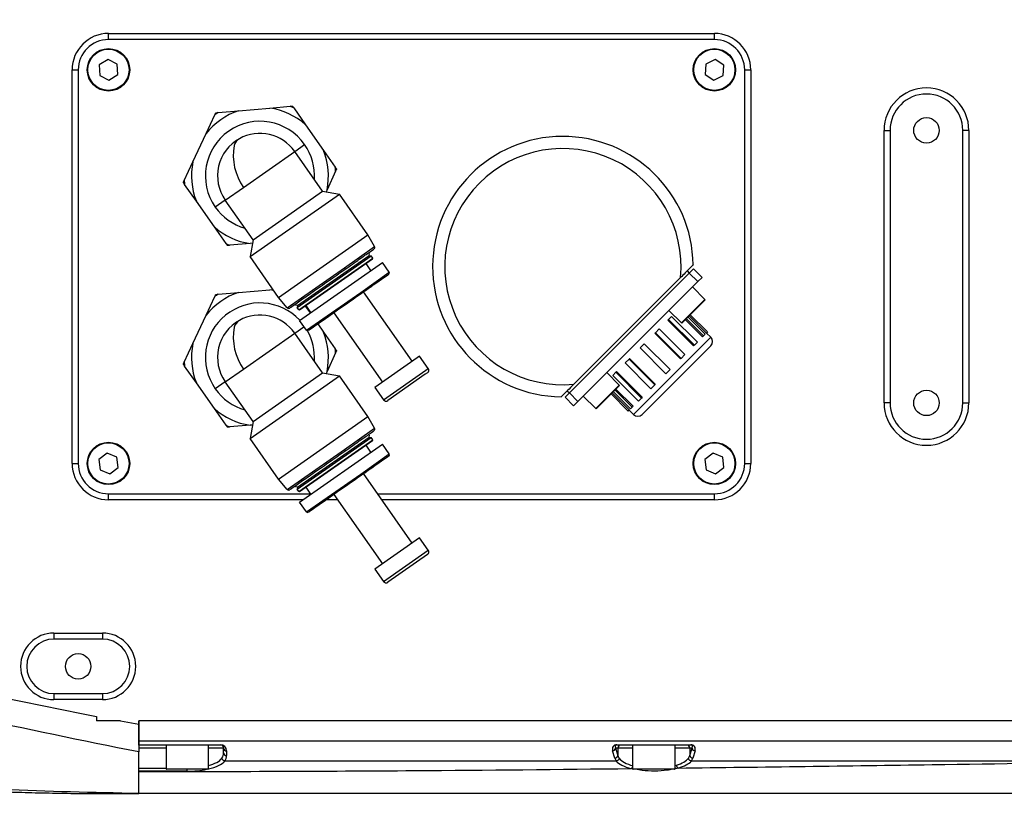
# Model space of a CAD drawing. Header units: millimetres. Extents: x 1654 to 2248, y 5204 to 5624.
# Tile 24 of 81: x 1886 to 1902, y 5268 to 5281. Entities that reach past the tile are written whole.
import ezdxf

# ---------------------------------------------------------------- set-up
doc = ezdxf.new("R2010")
doc.units = ezdxf.units.MM
doc.header["$PDSIZE"] = -1
doc.layers.add('运动空间03轨迹注释', color=6, linetype='Continuous')
doc.layers.add('运动空间05模型', color=7, linetype='Continuous')
doc.styles.add('SLDTEXTSTYLE0', font='TXT', dxfattribs={"width": 0.7})
doc.dimstyles.new('SLDDIMSTYLE1', dxfattribs={"dimtxt": 5, "dimasz": 4.08, "dimexe": 1, "dimexo": 0.0625, "dimgap": 0.875, "dimtad": 1, "dimlfac": 10, "dimrnd": 1e-09, "dimzin": 12, "dimdsep": 46, "dimtxsty": 'SLDTEXTSTYLE0', "dimsah": 1, "dimcen": 0.09, "dimadec": 0, "dimazin": 3, "dimtfac": 1, "dimtdec": 3, "dimtofl": 0, "dimtmove": 0, "dimatfit": 3, "dimfxl": 1, "dimfrac": 2, "dimtolj": 1, "dimtzin": 12, "dimarcsym": 0})
doc.dimstyles.new('SLDDIMSTYLE6', dxfattribs={"dimtxt": 3.5, "dimasz": 4.08, "dimexe": 0, "dimexo": 0.0625, "dimgap": 0.875, "dimtad": 2, "dimlfac": 10, "dimrnd": 1e-09, "dimzin": 12, "dimdsep": 46, "dimtxsty": 'SLDTEXTSTYLE0', "dimsah": 1, "dimcen": 0, "dimadec": 0, "dimazin": 3, "dimtfac": 1, "dimtdec": 3, "dimtofl": 0, "dimtmove": 0, "dimatfit": 3, "dimfxl": 1, "dimfrac": 2, "dimtolj": 1, "dimtzin": 12, "dimarcsym": 0})

# ---------------------------------------------------------------- blocks, each defined once
blk = doc.blocks.new('*D154')
at = {"layer": 'Defpoints', "color": 0}
for p in [(1835.781, 5276.687), (1975.671, 5252.486)]:
    blk.add_point(p, dxfattribs=at)
at = {"layer": '运动空间03轨迹注释', "color": 0, "lineweight": -2}
blk.add_line((1953.311, 5256.354), (1971.651, 5253.181), dxfattribs=at)
at = {"layer": '运动空间03轨迹注释', "color": 0}
blk.add_solid([(1971.535, 5252.511), (1971.767, 5253.851), (1975.671, 5252.486)], dxfattribs=at)
at = {"layer": '运动空间03轨迹注释', "color": 0, "insert": (1954.919, 5260.516), "char_height": 3.5, "attachment_point": 1, "rotation": 350.1847, "style": 'SLDTEXTSTYLE0'}
blk.add_mtext('\\A1;R1420', dxfattribs=at)
blk = doc.blocks.new('*D156')
at = {"layer": 'Defpoints', "color": 0}
for p in [(1879.988, 5300.089), (1835.781, 5276.687)]:
    blk.add_point(p, dxfattribs=at)
at = {"layer": '运动空间03轨迹注释', "color": 0, "lineweight": -2}
for p, q in [((1894.761, 5307.91), (1883.594, 5301.998)), ((1835.691, 5276.687), (1835.871, 5276.687)), ((1835.781, 5276.597), (1835.781, 5276.777))]:
    blk.add_line(p, q, dxfattribs=at)
at = {"layer": '运动空间03轨迹注释', "color": 0}
blk.add_solid([(1883.276, 5302.599), (1883.912, 5301.397), (1879.988, 5300.089)], dxfattribs=at)
at = {"layer": '运动空间03轨迹注释', "color": 0, "insert": (1889.889, 5307.97), "char_height": 5, "attachment_point": 5, "rotation": 27.8952, "style": 'SLDTEXTSTYLE0'}
blk.add_mtext('\\A1;\\H0.583333x;R500', dxfattribs=at)

msp = doc.modelspace()

# ---------------------------------------------------------------- linework, layer by layer
at = {"layer": '运动空间05模型', "lineweight": 25}
for p, q in [((1887.280534, 5280.437379), (1887.280534, 5280.537379)), ((1887.280534, 5280.537379), (1897.280534, 5280.537379)), ((1897.280534, 5280.437379), (1887.280534, 5280.437379)), ((1897.280534, 5280.437379), (1897.280534, 5280.537379)), ((1887.273166, 5280.109221), (1887.12803, 5280.016919)), ((1887.425669, 5280.02968), (1887.273166, 5280.109221)), ((1897.291195, 5280.109048), (1897.137194, 5280.032446)), ((1897.434534, 5280.01398), (1897.291195, 5280.109048)), ((1886.680534, 5273.437379), (1886.680534, 5279.937379)), ((1886.680534, 5279.937379), (1886.780534, 5279.937379)), ((1886.780534, 5279.937379), (1886.780534, 5273.437379)), ((1887.12803, 5280.016919), (1887.135398, 5279.845077)), ((1887.433037, 5279.857838), (1887.425669, 5280.02968)), ((1897.137194, 5280.032446), (1897.126533, 5279.860777)), ((1897.423873, 5279.842311), (1897.434534, 5280.01398)), ((1897.780534, 5273.437379), (1897.780534, 5279.937379)), ((1897.780534, 5279.937379), (1897.880534, 5279.937379)), ((1897.880534, 5279.937379), (1897.880534, 5273.437379)), ((1887.135398, 5279.845077), (1887.287901, 5279.765536)), ((1887.287901, 5279.765536), (1887.433037, 5279.857838)), ((1897.126533, 5279.860777), (1897.269872, 5279.765709)), ((1897.269872, 5279.765709), (1897.423873, 5279.842311)), ((1889.089749, 5279.231145), (1889.426255, 5279.260585)), ((1889.426255, 5279.260585), (1889.94307, 5279.3058)), ((1889.94307, 5279.3058), (1890.279575, 5279.335241)), ((1890.339069, 5279.307498), (1890.532818, 5279.030796)), ((1888.89322, 5278.88735), (1889.035976, 5279.193493)), ((1890.532818, 5279.030796), (1890.830383, 5278.605829)), ((1900.080534, 5274.437379), (1900.080534, 5278.937379)), ((1900.080534, 5278.937379), (1900.180534, 5278.937379)), ((1900.180534, 5278.937379), (1900.180534, 5274.437379)), ((1901.380534, 5274.437379), (1901.380534, 5278.937379)), ((1901.480534, 5278.937379), (1901.380534, 5278.937379)), ((1901.480534, 5278.937379), (1901.480534, 5274.437379)), ((1888.67397, 5278.417167), (1888.89322, 5278.88735)), ((1890.35394, 5278.588882), (1890.51777, 5278.703597)), ((1890.830383, 5278.605829), (1891.024132, 5278.329127)), ((1889.506731, 5277.99566), (1890.35394, 5278.588882)), ((1890.812801, 5277.93356), (1890.35394, 5278.588882)), ((1888.531214, 5278.111025), (1888.67397, 5278.417167)), ((1891.029854, 5278.263732), (1890.887097, 5277.95759)), ((1888.730684, 5277.768928), (1888.536935, 5278.04563)), ((1889.207127, 5277.785875), (1889.506731, 5277.99566)), ((1890.887097, 5277.95759), (1890.871099, 5277.923281)), ((1889.207127, 5277.785875), (1889.043297, 5277.67116)), ((1889.665988, 5277.130553), (1889.207127, 5277.785875)), ((1889.616873, 5276.852008), (1891.091347, 5277.884445)), ((1889.665988, 5277.130553), (1890.812801, 5277.93356)), ((1890.812801, 5277.93356), (1891.091347, 5277.884445)), ((1891.561679, 5277.212741), (1891.091347, 5277.884445)), ((1889.028249, 5277.343961), (1888.730684, 5277.768928)), ((1889.221998, 5277.067259), (1889.028249, 5277.343961)), ((1889.665988, 5277.130553), (1889.616873, 5276.852008)), ((1890.087206, 5276.180303), (1891.561679, 5277.212741)), ((1891.673412, 5277.019214), (1891.561679, 5277.212741)), ((1889.617997, 5277.068957), (1889.281492, 5277.039516)), ((1889.655709, 5277.072256), (1889.617997, 5277.068957)), ((1891.175018, 5276.670235), (1891.673412, 5277.019214)), ((1890.087206, 5276.180303), (1889.616873, 5276.852008)), ((1890.394277, 5276.011994), (1891.614814, 5276.866623)), ((1890.400171, 5276.045419), (1891.581388, 5276.872516)), ((1890.420662, 5275.974313), (1891.641198, 5276.828942)), ((1890.434589, 5275.971857), (1891.638743, 5276.815014)), ((1891.581388, 5276.872516), (1891.587282, 5276.905942)), ((1891.581388, 5276.872516), (1891.614814, 5276.866623)), ((1891.641198, 5276.828942), (1891.614814, 5276.866623)), ((1891.638743, 5276.815014), (1891.641198, 5276.828942)), ((1890.230846, 5276.009119), (1891.175018, 5276.670235)), ((1890.432975, 5275.799818), (1891.800959, 5276.757691)), ((1891.612554, 5276.625768), (1891.532253, 5276.740449)), ((1891.915674, 5276.59386), (1891.800959, 5276.757691)), ((1896.866499, 5276.581313), (1896.937209, 5276.652023)), ((1896.937209, 5276.652023), (1897.078631, 5276.510602)), ((1891.443047, 5276.262923), (1891.915674, 5276.59386)), ((1894.8866, 5274.601414), (1896.866499, 5276.581313)), ((1894.960143, 5274.745668), (1896.722244, 5276.507769)), ((1896.831143, 5276.616668), (1896.866499, 5276.581313)), ((1897.00792, 5276.439891), (1896.866499, 5276.581313)), ((1897.078631, 5276.510602), (1897.00792, 5276.439891)), ((1895.028021, 5274.459992), (1897.00792, 5276.439891)), ((1897.124593, 5276.146442), (1896.919532, 5276.351503)), ((1888.89322, 5275.88735), (1889.035976, 5276.193493)), ((1889.089749, 5276.231145), (1889.426255, 5276.260585)), ((1889.426255, 5276.260585), (1889.94307, 5276.3058)), ((1889.94307, 5276.3058), (1889.996084, 5276.310439)), ((1890.007182, 5276.29459), (1889.94307, 5276.3058)), ((1890.230846, 5276.009119), (1890.087206, 5276.180303)), ((1890.54769, 5275.635988), (1891.443047, 5276.262923)), ((1892.291906, 5275.123801), (1891.488899, 5276.270614)), ((1890.400171, 5276.045419), (1890.366746, 5276.051313)), ((1890.400171, 5276.045419), (1890.394277, 5276.011994)), ((1890.420662, 5275.974313), (1890.394277, 5276.011994)), ((1890.532818, 5276.030796), (1890.608495, 5275.922719)), ((1890.62138, 5275.931741), (1890.541079, 5276.046422)), ((1896.735684, 5275.757533), (1897.122696, 5276.144545)), ((1897.124593, 5276.1323), (1896.749826, 5275.757533)), ((1897.122696, 5276.144545), (1897.124593, 5276.146442)), ((1888.67397, 5275.417167), (1888.89322, 5275.88735)), ((1890.434589, 5275.971857), (1890.420662, 5275.974313)), ((1890.997408, 5275.926468), (1891.800415, 5274.779655)), ((1896.575486, 5275.866036), (1896.525486, 5275.816036)), ((1896.530623, 5275.962594), (1896.735684, 5275.757533)), ((1896.575486, 5275.866036), (1896.99975, 5275.441772)), ((1896.84701, 5275.854717), (1897.129852, 5275.571874)), ((1896.865516, 5275.873223), (1897.148358, 5275.59038)), ((1896.883193, 5275.890901), (1897.166036, 5275.608058)), ((1890.35394, 5275.588882), (1890.506081, 5275.695412)), ((1890.54769, 5275.635988), (1890.432975, 5275.799818)), ((1890.734682, 5275.742505), (1890.830383, 5275.605829)), ((1896.525486, 5275.816036), (1896.512986, 5275.803536)), ((1896.512986, 5275.803536), (1896.93725, 5275.379272)), ((1896.525486, 5275.816036), (1896.94975, 5275.391772)), ((1896.803618, 5275.811325), (1897.086461, 5275.528482)), ((1896.81995, 5275.827657), (1897.102793, 5275.544814)), ((1889.506731, 5274.99566), (1890.35394, 5275.588882)), ((1890.812801, 5274.93356), (1890.35394, 5275.588882)), ((1890.830383, 5275.605829), (1891.024132, 5275.329127)), ((1895.94726, 5274.24786), (1897.220052, 5275.520652)), ((1896.305944, 5275.596494), (1896.299179, 5275.589729)), ((1896.299179, 5275.589729), (1896.723443, 5275.165465)), ((1896.371272, 5275.661822), (1896.305944, 5275.596494)), ((1896.305944, 5275.596494), (1896.730208, 5275.17223)), ((1896.371272, 5275.661822), (1896.795536, 5275.237558)), ((1897.102793, 5275.544814), (1897.086461, 5275.528482)), ((1897.129852, 5275.571874), (1897.102793, 5275.544814)), ((1897.166036, 5275.608058), (1897.148358, 5275.59038)), ((1897.220052, 5275.520652), (1897.149341, 5275.591363)), ((1888.531214, 5275.111025), (1888.67397, 5275.417167)), ((1896.124036, 5275.414586), (1896.053326, 5275.343876)), ((1896.053326, 5275.343876), (1896.47759, 5274.919612)), ((1897.220052, 5275.379231), (1896.088681, 5274.24786)), ((1896.124036, 5275.414586), (1896.5483, 5274.990322)), ((1896.94975, 5275.391772), (1896.93725, 5275.379272)), ((1896.99975, 5275.441772), (1896.94975, 5275.391772)), ((1891.029854, 5275.263732), (1890.887097, 5274.95759)), ((1892.373926, 5275.181232), (1891.677542, 5274.693619)), ((1892.414779, 5275.209837), (1892.373926, 5275.181232)), ((1892.558173, 5275.005049), (1892.414779, 5275.209837)), ((1896.795536, 5275.237558), (1896.730208, 5275.17223)), ((1888.730684, 5274.768928), (1888.536935, 5275.04563)), ((1895.871418, 5275.161968), (1895.80609, 5275.09664)), ((1895.80609, 5275.09664), (1896.230354, 5274.672376)), ((1895.878183, 5275.168733), (1895.871418, 5275.161968)), ((1895.871418, 5275.161968), (1896.295682, 5274.737704)), ((1895.878183, 5275.168733), (1896.302447, 5274.744469)), ((1896.730208, 5275.17223), (1896.723443, 5275.165465)), ((1889.207127, 5274.785875), (1889.506731, 5274.99566)), ((1889.616873, 5273.852008), (1891.091347, 5274.884445)), ((1889.665988, 5274.130553), (1890.812801, 5274.93356)), ((1890.812801, 5274.93356), (1891.091347, 5274.884445)), ((1890.887097, 5274.95759), (1890.871099, 5274.923281)), ((1891.561679, 5274.212741), (1891.091347, 5274.884445)), ((1891.820936, 5274.488831), (1892.51732, 5274.976444)), ((1892.509581, 5274.909986), (1891.890573, 5274.476552)), ((1892.545894, 5274.935413), (1892.509581, 5274.909986)), ((1892.51732, 5274.976444), (1892.558173, 5275.005049)), ((1895.710379, 5274.732228), (1895.505318, 5274.937289)), ((1895.651876, 5274.942426), (1895.601876, 5274.892426)), ((1895.601876, 5274.892426), (1896.02614, 5274.468162)), ((1895.664376, 5274.954926), (1895.651876, 5274.942426)), ((1895.651876, 5274.942426), (1896.07614, 5274.518162)), ((1895.664376, 5274.954926), (1896.08864, 5274.530662)), ((1896.5483, 5274.990322), (1896.47759, 5274.919612)), ((1889.028249, 5274.343961), (1888.730684, 5274.768928)), ((1889.207127, 5274.785875), (1889.043297, 5274.67116)), ((1889.665988, 5274.130553), (1889.207127, 5274.785875)), ((1891.677542, 5274.693619), (1891.820936, 5274.488831)), ((1895.32147, 5274.34332), (1895.708482, 5274.730332)), ((1895.710379, 5274.718086), (1895.335612, 5274.34332)), ((1895.708482, 5274.730332), (1895.710379, 5274.732228)), ((1896.295682, 5274.737704), (1896.230354, 5274.672376)), ((1896.302447, 5274.744469), (1896.295682, 5274.737704)), ((1894.815889, 5274.530703), (1894.8866, 5274.601414)), ((1894.95731, 5274.389282), (1894.815889, 5274.530703)), ((1894.851244, 5274.636769), (1894.8866, 5274.601414)), ((1894.8866, 5274.601414), (1895.028021, 5274.459992)), ((1895.116409, 5274.548381), (1895.32147, 5274.34332)), ((1895.577012, 5274.584719), (1895.859854, 5274.301876)), ((1895.594689, 5274.602396), (1895.877532, 5274.319554)), ((1895.613195, 5274.620902), (1895.896038, 5274.33806)), ((1895.640255, 5274.647962), (1895.923098, 5274.36512)), ((1895.656587, 5274.664294), (1895.93943, 5274.381452)), ((1896.08864, 5274.530662), (1896.07614, 5274.518162)), ((1895.028021, 5274.459992), (1894.95731, 5274.389282)), ((1895.93943, 5274.381452), (1895.923098, 5274.36512)), ((1896.07614, 5274.518162), (1896.02614, 5274.468162)), ((1900.180534, 5274.437379), (1900.080534, 5274.437379)), ((1901.380534, 5274.437379), (1901.480534, 5274.437379)), ((1889.221998, 5274.067259), (1889.028249, 5274.343961)), ((1890.087206, 5273.180303), (1891.561679, 5274.212741)), ((1891.673412, 5274.019214), (1891.561679, 5274.212741)), ((1895.877532, 5274.319554), (1895.859854, 5274.301876)), ((1895.876549, 5274.318571), (1895.94726, 5274.24786)), ((1895.923098, 5274.36512), (1895.896038, 5274.33806)), ((1889.617997, 5274.068957), (1889.281492, 5274.039516)), ((1889.665988, 5274.130553), (1889.616873, 5273.852008)), ((1889.655709, 5274.072256), (1889.617997, 5274.068957)), ((1891.175018, 5273.670235), (1891.673412, 5274.019214)), ((1891.581388, 5273.872516), (1891.587282, 5273.905942)), ((1890.087206, 5273.180303), (1889.616873, 5273.852008)), ((1890.394277, 5273.011994), (1891.614814, 5273.866623)), ((1890.400171, 5273.045419), (1891.581388, 5273.872516)), ((1890.420662, 5272.974313), (1891.641198, 5273.828942)), ((1890.432975, 5272.799818), (1891.800959, 5273.757691)), ((1890.434589, 5272.971857), (1891.638743, 5273.815014)), ((1891.612554, 5273.625768), (1891.532253, 5273.740449)), ((1891.581388, 5273.872516), (1891.614814, 5273.866623)), ((1891.641198, 5273.828942), (1891.614814, 5273.866623)), ((1891.638743, 5273.815014), (1891.641198, 5273.828942)), ((1891.915674, 5273.59386), (1891.800959, 5273.757691)), ((1887.257616, 5273.607845), (1887.121446, 5273.502764)), ((1887.416703, 5273.542459), (1887.257616, 5273.607845)), ((1890.230846, 5273.009119), (1891.175018, 5273.670235)), ((1891.443047, 5273.262923), (1891.915674, 5273.59386)), ((1897.26051, 5273.608209), (1897.122578, 5273.505453)), ((1897.418465, 5273.540135), (1897.26051, 5273.608209)), ((1886.680534, 5273.437379), (1886.780534, 5273.437379)), ((1887.121446, 5273.502764), (1887.144364, 5273.332298)), ((1887.439621, 5273.371993), (1887.416703, 5273.542459)), ((1897.122578, 5273.505453), (1897.142602, 5273.334622)), ((1897.438489, 5273.369304), (1897.418465, 5273.540135)), ((1897.780534, 5273.437379), (1897.880534, 5273.437379)), ((1887.144364, 5273.332298), (1887.303451, 5273.266912)), ((1887.303451, 5273.266912), (1887.439621, 5273.371993)), ((1890.54769, 5272.635988), (1891.443047, 5273.262923)), ((1892.291906, 5272.123801), (1891.488899, 5273.270614)), ((1897.142602, 5273.334622), (1897.300557, 5273.266548)), ((1897.300557, 5273.266548), (1897.438489, 5273.369304)), ((1890.230846, 5273.009119), (1890.087206, 5273.180303)), ((1887.280534, 5272.937379), (1890.617432, 5272.937379)), ((1887.280534, 5272.837379), (1887.280534, 5272.937379)), ((1890.400171, 5273.045419), (1890.366746, 5273.051313)), ((1890.400171, 5273.045419), (1890.394277, 5273.011994)), ((1890.420662, 5272.974313), (1890.394277, 5273.011994)), ((1890.434589, 5272.971857), (1890.420662, 5272.974313)), ((1890.62138, 5272.931741), (1890.541079, 5273.046422)), ((1890.997408, 5272.926468), (1891.800415, 5271.779655)), ((1891.722233, 5272.937379), (1897.280534, 5272.937379)), ((1897.280534, 5272.837379), (1897.280534, 5272.937379)), ((1890.486617, 5272.837379), (1887.280534, 5272.837379)), ((1890.54769, 5272.635988), (1890.432975, 5272.799818)), ((1891.059789, 5272.837379), (1890.870175, 5272.837379)), ((1897.280534, 5272.837379), (1891.792254, 5272.837379)), ((1892.414779, 5272.209837), (1891.677542, 5271.693619)), ((1892.558173, 5272.005049), (1892.414779, 5272.209837)), ((1891.820936, 5271.488831), (1892.558173, 5272.005049)), ((1892.545894, 5271.935413), (1891.890573, 5271.476552)), ((1891.677542, 5271.693619), (1891.820936, 5271.488831)), ((1886.380534, 5270.637379), (1887.180534, 5270.637379)), ((1886.380534, 5270.637379), (1886.380534, 5270.537379)), ((1887.180534, 5270.637379), (1887.180534, 5270.537379)), ((1887.180534, 5270.537379), (1886.380534, 5270.537379)), ((1886.380534, 5269.637379), (1887.180534, 5269.637379)), ((1886.380534, 5269.637379), (1886.380534, 5269.537379)), ((1887.180534, 5269.537379), (1886.380534, 5269.537379)), ((1887.180534, 5269.637379), (1887.180534, 5269.537379)), ((1887.080534, 5269.260941), (1887.080534, 5269.187379)), ((1887.080534, 5269.260871), (1887.080534, 5269.187379)), ((1887.478496, 5269.187379), (1887.080534, 5269.187379)), ((1887.478503, 5269.187414), (1887.780534, 5269.133052)), ((1917.780534, 5269.187379), (1887.780534, 5269.187379)), ((1887.780534, 5268.85762), (1887.780534, 5269.187379)), ((1887.780534, 5269.187379), (1887.780534, 5269.133052)), ((1887.780534, 5268.85762), (1904.757566, 5268.85762)), ((1887.780534, 5268.791971), (1887.780534, 5268.85762)), ((1887.780534, 5268.791971), (1889.130534, 5268.791971)), ((1887.780534, 5268.787379), (1887.780534, 5268.791971)), ((1889.130534, 5268.787379), (1887.780534, 5268.787379)), ((1887.780534, 5268.737379), (1887.780534, 5268.69132)), ((1888.230534, 5268.737379), (1887.780534, 5268.737379)), ((1888.230534, 5268.787379), (1888.230534, 5268.397379)), ((1888.930534, 5268.397379), (1888.930534, 5268.787379)), ((1889.180534, 5268.737379), (1888.930534, 5268.737379)), ((1889.130534, 5268.787379), (1889.130534, 5268.791971)), ((1889.180534, 5268.659133), (1889.180534, 5268.737379)), ((1889.230534, 5268.691971), (1889.230534, 5268.613725)), ((1895.636859, 5268.572023), (1895.600291, 5268.691971)), ((1895.686373, 5268.737379), (1895.649804, 5268.737379)), ((1895.649804, 5268.737379), (1895.686373, 5268.617431)), ((1895.670787, 5268.791971), (1896.89028, 5268.791971)), ((1895.670787, 5268.787379), (1895.670787, 5268.791971)), ((1896.89028, 5268.787379), (1895.670787, 5268.787379)), ((1895.686373, 5268.737379), (1895.686373, 5268.617431)), ((1895.930534, 5268.737379), (1895.686373, 5268.737379)), ((1895.930534, 5268.787379), (1895.930534, 5268.397379)), ((1896.630534, 5268.397379), (1896.630534, 5268.787379)), ((1896.874694, 5268.737379), (1896.630534, 5268.737379)), ((1896.911263, 5268.737379), (1896.874694, 5268.737379)), ((1896.874694, 5268.617431), (1896.911263, 5268.737379)), ((1896.874694, 5268.737379), (1896.874694, 5268.617431)), ((1896.89028, 5268.787379), (1896.89028, 5268.791971)), ((1896.960776, 5268.691971), (1896.924208, 5268.572023)), ((1889.200661, 5268.523931), (1889.201808, 5268.523865)), ((1895.65926, 5268.523865), (1889.201808, 5268.523865)), ((1895.65926, 5268.523865), (1895.660406, 5268.523931)), ((1896.900661, 5268.523931), (1896.901808, 5268.523865)), ((1904.15926, 5268.523865), (1896.901808, 5268.523865)), ((1887.780534, 5268.403823), (1888.230534, 5268.403823)), ((1888.580534, 5268.356839), (1887.780534, 5268.356839)), ((1888.230534, 5268.397379), (1888.603345, 5268.397379)), ((1888.602693, 5268.387379), (1888.240534, 5268.387379)), ((1888.580534, 5268.356839), (1888.580534, 5268.387379)), ((1888.920534, 5268.387379), (1888.602693, 5268.387379)), ((1888.603345, 5268.397379), (1888.930534, 5268.397379)), ((1895.930534, 5268.397379), (1896.303345, 5268.397379)), ((1896.302693, 5268.387379), (1895.940534, 5268.387379)), ((1896.620534, 5268.387379), (1896.302693, 5268.387379)), ((1896.303345, 5268.397379), (1896.630534, 5268.397379)), ((1896.630534, 5268.45018), (1896.654143, 5268.455286))]:
    msp.add_line(p, q, dxfattribs=at)
at = {"layer": '运动空间05模型', "lineweight": 25, "flags": 128}
for points in [[(1891.175018, 5276.670235), (1891.177901, 5276.665582), (1891.180374, 5276.66098), (1891.182353, 5276.656587), (1891.18377, 5276.652554), (1891.184576, 5276.649019), (1891.184743, 5276.646103), (1891.184266, 5276.643907), (1891.18316, 5276.642505)], [(1891.443047, 5276.262923), (1891.445188, 5276.259659), (1891.447052, 5276.256384), (1891.448567, 5276.253224), (1891.449676, 5276.250301), (1891.450335, 5276.247726), (1891.45052, 5276.245599), (1891.450223, 5276.244002), (1891.449456, 5276.242995)], [(1891.175018, 5273.670235), (1891.177901, 5273.665582), (1891.180374, 5273.66098), (1891.182353, 5273.656587), (1891.18377, 5273.652554), (1891.184576, 5273.649019), (1891.184743, 5273.646103), (1891.184266, 5273.643907), (1891.18316, 5273.642505)], [(1891.443047, 5273.262923), (1891.445188, 5273.259659), (1891.447052, 5273.256384), (1891.448567, 5273.253224), (1891.449676, 5273.250301), (1891.450335, 5273.247726), (1891.45052, 5273.245599), (1891.450223, 5273.244002), (1891.449456, 5273.242995)], [(1895.930911, 5268.395486), (1895.908861, 5268.399331), (1895.908857, 5268.399332), (1895.908857, 5268.399332)]]:
    msp.add_lwpolyline(points, dxfattribs=at)
at = {"layer": '运动空间05模型', "lineweight": 25}
for centre, radius in [((1887.280534, 5279.937379), 0.35), ((1887.280534, 5279.937379), 0.34), ((1897.280534, 5279.937379), 0.35), ((1897.280534, 5279.937379), 0.34), ((1900.780534, 5278.937379), 0.21), ((1900.780534, 5274.437379), 0.21), ((1887.280534, 5273.437379), 0.35), ((1887.280534, 5273.437379), 0.34), ((1897.280534, 5273.437379), 0.35), ((1897.280534, 5273.437379), 0.34), ((1886.780534, 5270.087379), 0.21)]:
    msp.add_circle(centre, radius, dxfattribs=at)
for centre, radius, start, end in [((1887.280534, 5279.937379), 0.6, 90, 180), ((1887.280534, 5279.937379), 0.5, 90, 180), ((1897.280534, 5279.937379), 0.6, 0, 90), ((1897.280534, 5279.937379), 0.5, 0, 90), ((1900.780534, 5278.937379), 0.7, 0, 180), ((1900.780534, 5278.937379), 0.6, 0, 180), ((1889.780534, 5278.187379), 1.130171, 108.2687016, 141.7312984), ((1889.780534, 5278.187379), 1.130171, 48.2687032, 81.7312973), ((1889.780534, 5278.187379), 1.251651, 63.4973524, 66.5026486), ((1889.780534, 5278.187379), 0.9, 35, 215), ((1889.780534, 5278.187379), 1.251651, 123.497353, 126.502647), ((1889.780534, 5278.187379), 0.7, 119.0743861, 215), ((1889.542318, 5278.630661), 0.196948, 121.1730746, 163.5336706), ((1889.780534, 5278.187379), 0.7, 35, 119.0743861), ((1894.780534, 5276.687379), 2.15, 0.7592812, 269.2407188), ((1890.278263, 5278.52927), 0.938084, 170.3521303, 214.6686896), ((1889.780534, 5278.187379), 0.9, 356.0575587, 35), ((1889.780534, 5278.187379), 1.130171, 348.2687027, 21.7312968), ((1894.780534, 5276.687379), 1.95, 354.7151372, 275.2848628), ((1889.780534, 5278.187379), 1.130171, 168.2687027, 201.7312968), ((1889.780534, 5278.187379), 1.251651, 3.4973514, 6.5026476), ((1889.780534, 5278.187379), 1.251651, 183.4973514, 186.5026476), ((1889.780534, 5278.187379), 0.9, 215, 253.9424413), ((1889.780534, 5278.187379), 1.130171, 228.2687032, 261.7312973), ((1889.780534, 5278.187379), 1.251651, 243.4973524, 246.5026486), ((1891.647431, 5277.004214), 0.03, 305, 30), ((1891.899291, 5276.582389), 0.02, 305, 35), ((1889.780534, 5275.187379), 1.130171, 108.2687016, 141.7312984), ((1889.780534, 5275.187379), 1.251651, 123.497353, 126.502647), ((1889.780534, 5275.187379), 0.9, 43.1414794, 215), ((1890.253828, 5276.028403), 0.03, 220, 305), ((1897.117521, 5276.139371), 0.01, 315, 45), ((1889.780534, 5275.187379), 0.7, 35, 119.0743861), ((1889.780534, 5275.187379), 0.7, 119.0743861, 215), ((1890.278263, 5275.52927), 0.938084, 170.3521303, 214.6686896), ((1889.542318, 5275.630661), 0.196948, 121.1730746, 163.5336706), ((1896.742755, 5275.764604), 0.01, 225, 315), ((1890.564073, 5275.647459), 0.02, 215, 305), ((1889.780534, 5275.187379), 0.9, 356.0575587, 29.2775413), ((1889.780534, 5275.187379), 1.130171, 348.2687027, 21.7312968), ((1897.149341, 5275.449942), 0.1, 315, 45), ((1889.780534, 5275.187379), 1.130171, 168.2687027, 201.7312968), ((1889.780534, 5275.187379), 1.251651, 3.4973514, 6.5026476), ((1889.780534, 5275.187379), 1.251651, 183.4973514, 186.5026476), ((1892.517215, 5274.976371), 0.05, 305, 35), ((1895.703308, 5274.725157), 0.01, 315, 45), ((1889.780534, 5275.187379), 0.9, 215, 253.9424413), ((1891.861894, 5274.517509), 0.05, 215, 305), ((1900.780534, 5274.437379), 0.7, 180, 0), ((1900.780534, 5274.437379), 0.6, 180, 0), ((1889.780534, 5275.187379), 1.130171, 228.2687032, 261.7312973), ((1895.328541, 5274.350391), 0.01, 225, 315), ((1896.01797, 5274.318571), 0.1, 225, 315), ((1889.780534, 5275.187379), 1.251651, 243.4973524, 246.5026486), ((1891.647431, 5274.004214), 0.03, 305, 30), ((1891.899291, 5273.582389), 0.02, 305, 35), ((1887.280534, 5273.437379), 0.6, 180, 270), ((1887.280534, 5273.437379), 0.5, 180, 270), ((1897.280534, 5273.437379), 0.5, 270, 0), ((1897.280534, 5273.437379), 0.6, 270, 0), ((1890.253828, 5273.028403), 0.03, 220, 305), ((1890.564073, 5272.647459), 0.02, 215, 305), ((1892.517215, 5271.976371), 0.05, 305, 35), ((1891.861894, 5271.517509), 0.05, 215, 305), ((1886.380534, 5270.087379), 0.55, 90, 270), ((1887.180534, 5270.087379), 0.55, 270, 90), ((1886.380534, 5270.087379), 0.45, 90, 270), ((1887.180534, 5270.087379), 0.45, 270, 90), ((1889.130534, 5268.691971), 0.1, 0, 90), ((1889.130534, 5268.737379), 0.05, 0, 90), ((1889.228343, 5268.739791), 0.04787, 182.888623, 272.6231059), ((1895.599002, 5268.743076), 0.051121, 271.4449243, 353.601339), ((1895.736131, 5268.737621), 0.049758, 90.2815302, 180.2787904), ((1896.824936, 5268.737621), 0.049758, 359.7212096, 89.7184698), ((1896.962065, 5268.743076), 0.051121, 186.398661, 268.5550757), ((1889.228343, 5268.661545), 0.04787, 182.888623, 272.6231059), ((1895.63557, 5268.623128), 0.051121, 271.4449243, 353.601339), ((1896.925497, 5268.623128), 0.051121, 186.398661, 268.5550757), ((1888.240534, 5268.397379), 0.01, 180, 270), ((1888.920534, 5268.397379), 0.01, 270, 0), ((1895.882928, 5268.443904), 0.051565, 300.1868854, 337.3981441), ((1895.940534, 5268.397379), 0.01, 180, 270), ((1896.620534, 5268.397379), 0.01, 270, 0), ((1896.715842, 5268.462362), 0.062103, 186.5429666, 240.517538)]:
    msp.add_arc(centre, radius, start, end, dxfattribs=at)
for centre, major_axis, ratio, start_param, end_param in [((1895.701274, 5268.691971), (0.089853, -0.074768), 0.739053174, 2.415352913, 3.98614924), ((1895.701274, 5268.737379), (0.055719, -0.039391), 0.552698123, 2.47805138, 4.048847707), ((1896.859793, 5268.691971), (0.089853, 0.074768), 0.739053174, 5.438628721, 7.009425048), ((1896.859793, 5268.737379), (0.055719, 0.039391), 0.552698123, 5.375930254, 6.946726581), ((1888.580534, 5268.593419), (0.65, 0), 0.363970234, 5.279873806, 5.984778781), ((1888.580534, 5268.640404), (0.6, 0), 0.394301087, 5.335215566, 5.981641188), ((1888.580534, 5268.659133), (0.6, 0), 0.49940441, 5.981641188, 6.283185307), ((1888.580534, 5268.613725), (0.65, 0), 0.460988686, 5.978837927, 6.283185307), ((1896.280534, 5268.613725), (0.65, 0), 0.460988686, 3.281218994, 3.445940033), ((1896.280534, 5268.593419), (0.65, 0), 0.363970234, 3.43999918, 4.103677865), ((1896.280534, 5268.659133), (0.6, 0), 0.49940441, 3.281218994, 3.443136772), ((1896.280534, 5268.640404), (0.6, 0), 0.394301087, 3.443136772, 4.103677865), ((1896.280534, 5268.640404), (0.6, 0), 0.394301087, 5.384555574, 5.981641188), ((1896.280534, 5268.593419), (0.65, 0), 0.363970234, 5.384555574, 5.984778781), ((1896.280534, 5268.659133), (0.6, 0), 0.49940441, 5.981641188, 6.143558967), ((1896.280534, 5268.613725), (0.65, 0), 0.460988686, 5.978837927, 6.143558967), ((1888.580534, 5268.593419), (0.65, 0), 0.363970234, 4.71238898, 5.226132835)]:
    msp.add_ellipse(centre, major_axis=major_axis, ratio=ratio, start_param=start_param, end_param=end_param, dxfattribs=at)
for points, knots in [([(1890.279575, 5279.335241), (1890.287764, 5279.335957), (1890.300019, 5279.33703), (1890.311782, 5279.338059), (1890.316536, 5279.338475), (1890.317066, 5279.338521), (1890.317331, 5279.338544)], [0, 0, 0, 0, 0.501474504, 0.750504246, 0.875523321, 1, 1, 1, 1]), ([(1890.317331, 5279.338544), (1890.317485, 5279.338324), (1890.317793, 5279.337884), (1890.320542, 5279.333957), (1890.327322, 5279.324276), (1890.334368, 5279.314212), (1890.339069, 5279.307498)], [0, 0, 0, 0, 0.124830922, 0.250061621, 0.499704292, 1, 1, 1, 1]), ([(1889.035976, 5279.193493), (1889.03945, 5279.200941), (1889.044649, 5279.212092), (1889.04964, 5279.222794), (1889.051656, 5279.227116), (1889.051881, 5279.2276), (1889.051994, 5279.227841)], [0, 0, 0, 0, 0.501361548, 0.750597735, 0.875539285, 1, 1, 1, 1]), ([(1889.051994, 5279.227841), (1889.052257, 5279.227865), (1889.052786, 5279.227911), (1889.057562, 5279.228329), (1889.069346, 5279.22936), (1889.081588, 5279.230431), (1889.089749, 5279.231145)], [0, 0, 0, 0, 0.124908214, 0.250189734, 0.500129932, 1, 1, 1, 1]), ([(1891.024132, 5278.329127), (1891.028846, 5278.322395), (1891.035903, 5278.312317), (1891.042676, 5278.302643), (1891.045412, 5278.298737), (1891.045718, 5278.2983), (1891.045871, 5278.298081)], [0, 0, 0, 0, 0.501336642, 0.750613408, 0.875520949, 1, 1, 1, 1]), ([(1891.045871, 5278.298081), (1891.045759, 5278.297841), (1891.045535, 5278.297361), (1891.043508, 5278.293015), (1891.038509, 5278.282295), (1891.033316, 5278.271157), (1891.029854, 5278.263732)], [0, 0, 0, 0, 0.124908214, 0.250189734, 0.500129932, 1, 1, 1, 1]), ([(1888.515196, 5278.076676), (1888.515308, 5278.076916), (1888.515532, 5278.077397), (1888.517559, 5278.081742), (1888.522558, 5278.092462), (1888.527751, 5278.1036), (1888.531214, 5278.111025)], [0, 0, 0, 0, 0.1249082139, 0.250189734, 0.5001299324, 1, 1, 1, 1]), ([(1888.536935, 5278.04563), (1888.532223, 5278.052359), (1888.525168, 5278.062434), (1888.518392, 5278.072112), (1888.515655, 5278.076021), (1888.515349, 5278.076458), (1888.515196, 5278.076676)], [0, 0, 0, 0, 0.501227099, 0.750528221, 0.875488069, 1, 1, 1, 1]), ([(1889.243736, 5277.036213), (1889.243583, 5277.036432), (1889.243277, 5277.036869), (1889.240532, 5277.040789), (1889.233751, 5277.050474), (1889.226701, 5277.060542), (1889.221998, 5277.067259)], [0, 0, 0, 0, 0.124706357, 0.249829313, 0.499507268, 1, 1, 1, 1]), ([(1889.281492, 5277.039516), (1889.273303, 5277.0388), (1889.261048, 5277.037728), (1889.249285, 5277.036699), (1889.244532, 5277.036283), (1889.244001, 5277.036236), (1889.243736, 5277.036213)], [0, 0, 0, 0, 0.501474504, 0.750504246, 0.875523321, 1, 1, 1, 1]), ([(1891.18316, 5276.642505), (1891.267143, 5276.70131), (1891.435108, 5276.81892), (1891.598649, 5276.933433), (1891.674725, 5276.986702), (1891.658782, 5276.975539), (1891.656139, 5276.973688)], [0, 0, 0, 0, 0.3126209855, 0.6252419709, 0.9378629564, 1, 1, 1, 1]), ([(1890.279535, 5276.00978), (1890.28277, 5276.012045), (1890.290044, 5276.017138), (1890.426302, 5276.112547), (1890.642323, 5276.263807), (1890.913379, 5276.453602), (1891.093233, 5276.579537), (1891.18316, 5276.642505)], [0, 0, 0, 0, 0.166881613, 0.37516121, 0.583440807, 0.791720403, 1, 1, 1, 1]), ([(1896.930345, 5276.715869), (1896.928941, 5276.714466), (1896.926139, 5276.711664), (1896.903369, 5276.688894), (1896.861976, 5276.647501), (1896.798291, 5276.583815), (1896.748117, 5276.533642), (1896.722244, 5276.507769)], [0, 0, 0, 0, 0.135990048, 0.271417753, 0.457813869, 0.720408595, 1, 1, 1, 1]), ([(1891.449456, 5276.242995), (1891.52992, 5276.299337), (1891.690848, 5276.41202), (1891.847537, 5276.521735), (1891.920426, 5276.572772), (1891.905151, 5276.562077), (1891.902619, 5276.560304)], [0, 0, 0, 0, 0.312620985, 0.625241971, 0.937862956, 1, 1, 1, 1]), ([(1889.035976, 5276.193493), (1889.03945, 5276.200941), (1889.044649, 5276.212092), (1889.04964, 5276.222794), (1889.051656, 5276.227116), (1889.051881, 5276.2276), (1889.051994, 5276.227841)], [0, 0, 0, 0, 0.501361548, 0.750597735, 0.875539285, 1, 1, 1, 1]), ([(1889.051994, 5276.227841), (1889.052257, 5276.227865), (1889.052786, 5276.227911), (1889.057562, 5276.228329), (1889.069346, 5276.22936), (1889.081588, 5276.230431), (1889.089749, 5276.231145)], [0, 0, 0, 0, 0.124908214, 0.250189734, 0.500129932, 1, 1, 1, 1]), ([(1890.583688, 5275.636778), (1890.586788, 5275.638949), (1890.593757, 5275.643829), (1890.724307, 5275.73524), (1890.931277, 5275.880163), (1891.190977, 5276.062006), (1891.363296, 5276.182666), (1891.449456, 5276.242995)], [0, 0, 0, 0, 0.166881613, 0.37516121, 0.583440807, 0.791720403, 1, 1, 1, 1]), ([(1891.024132, 5275.329127), (1891.028846, 5275.322395), (1891.035903, 5275.312317), (1891.042676, 5275.302643), (1891.045412, 5275.298737), (1891.045718, 5275.2983), (1891.045871, 5275.298081)], [0, 0, 0, 0, 0.501336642, 0.750613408, 0.875520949, 1, 1, 1, 1]), ([(1891.045871, 5275.298081), (1891.045759, 5275.297841), (1891.045535, 5275.297361), (1891.043508, 5275.293015), (1891.038509, 5275.282295), (1891.033316, 5275.271157), (1891.029854, 5275.263732)], [0, 0, 0, 0, 0.124908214, 0.250189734, 0.500129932, 1, 1, 1, 1]), ([(1888.515196, 5275.076676), (1888.515308, 5275.076916), (1888.515532, 5275.077397), (1888.517559, 5275.081742), (1888.522558, 5275.092462), (1888.527751, 5275.1036), (1888.531214, 5275.111025)], [0, 0, 0, 0, 0.124908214, 0.250189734, 0.500129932, 1, 1, 1, 1]), ([(1888.536935, 5275.04563), (1888.532223, 5275.052359), (1888.525168, 5275.062434), (1888.518392, 5275.072112), (1888.515655, 5275.076021), (1888.515349, 5275.076458), (1888.515196, 5275.076676)], [0, 0, 0, 0, 0.501227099, 0.750528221, 0.875488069, 1, 1, 1, 1]), ([(1894.960143, 5274.745668), (1894.924654, 5274.710179), (1894.869171, 5274.654696), (1894.805525, 5274.591049), (1894.77136, 5274.556885), (1894.754466, 5274.53999), (1894.752753, 5274.538278), (1894.752043, 5274.537567)], [0, 0, 0, 0, 0.381176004, 0.595917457, 0.766679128, 0.903231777, 1, 1, 1, 1]), ([(1889.243736, 5274.036213), (1889.243583, 5274.036432), (1889.243277, 5274.036869), (1889.240532, 5274.040789), (1889.233751, 5274.050474), (1889.226701, 5274.060542), (1889.221998, 5274.067259)], [0, 0, 0, 0, 0.124706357, 0.249829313, 0.499507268, 1, 1, 1, 1]), ([(1889.281492, 5274.039516), (1889.273303, 5274.0388), (1889.261048, 5274.037728), (1889.249285, 5274.036699), (1889.244532, 5274.036283), (1889.244001, 5274.036236), (1889.243736, 5274.036213)], [0, 0, 0, 0, 0.501474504, 0.750504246, 0.875523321, 1, 1, 1, 1]), ([(1891.18316, 5273.642505), (1891.267143, 5273.70131), (1891.435108, 5273.81892), (1891.598649, 5273.933433), (1891.674725, 5273.986702), (1891.658782, 5273.975539), (1891.656139, 5273.973688)], [0, 0, 0, 0, 0.312620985, 0.625241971, 0.937862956, 1, 1, 1, 1]), ([(1890.279535, 5273.00978), (1890.28277, 5273.012045), (1890.290044, 5273.017138), (1890.426302, 5273.112547), (1890.642323, 5273.263807), (1890.913379, 5273.453602), (1891.093233, 5273.579537), (1891.18316, 5273.642505)], [0, 0, 0, 0, 0.166881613, 0.37516121, 0.583440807, 0.791720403, 1, 1, 1, 1]), ([(1891.449456, 5273.242995), (1891.52992, 5273.299337), (1891.690848, 5273.41202), (1891.847537, 5273.521735), (1891.920426, 5273.572772), (1891.905151, 5273.562077), (1891.902619, 5273.560304)], [0, 0, 0, 0, 0.312620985, 0.625241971, 0.937862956, 1, 1, 1, 1]), ([(1890.583688, 5272.636778), (1890.586788, 5272.638949), (1890.593757, 5272.643829), (1890.724307, 5272.73524), (1890.931277, 5272.880163), (1891.190977, 5273.062006), (1891.363296, 5273.182666), (1891.449456, 5273.242995)], [0, 0, 0, 0, 0.166881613, 0.37516121, 0.583440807, 0.791720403, 1, 1, 1, 1]), ([(1876.774027, 5271.949968), (1877.622432, 5271.674955), (1879.316503, 5271.125815), (1881.888709, 5270.41373), (1884.473756, 5269.778065), (1886.212545, 5269.433176), (1887.080546, 5269.261008)], [0, 0, 0, 0, 0.250982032, 0.501154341, 0.750977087, 1, 1, 1, 1]), ([(1887.780534, 5268.67377), (1886.843545, 5268.862387), (1884.966808, 5269.240176), (1882.178517, 5269.944033), (1879.407118, 5270.731849), (1877.583481, 5271.339166), (1876.67126, 5271.642959)], [0, 0, 0, 0, 0.249158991, 0.499051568, 0.749415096, 1, 1, 1, 1]), ([(1887.780534, 5267.987379), (1887.029025, 5268.002643), (1885.526651, 5268.033158), (1883.27923, 5268.207721), (1881.202056, 5268.456316), (1879.296034, 5268.765606), (1877.558012, 5269.106267), (1876.410636, 5269.385237), (1875.836733, 5269.524774)], [0, 0, 0, 0, 0.186781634, 0.373403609, 0.559960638, 0.706561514, 0.853225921, 1, 1, 1, 1]), ([(1887.780534, 5269.133052), (1887.780534, 5269.085524), (1887.780534, 5268.990408), (1887.780534, 5268.859184), (1887.780534, 5268.746329), (1887.780534, 5268.697973), (1887.780534, 5268.67377)], [0, 0, 0, 0, 0.249568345, 0.49945055, 0.74946757, 1, 1, 1, 1]), ([(1887.780534, 5267.987379), (1887.780534, 5268.002563), (1887.780534, 5268.032502), (1887.780534, 5268.191688), (1887.780534, 5268.403553), (1887.780534, 5268.583809), (1887.780534, 5268.673819)], [0, 0, 0, 0, 0.287765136, 0.567368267, 0.783967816, 1, 1, 1, 1]), ([(1889.200661, 5268.523931), (1889.195267, 5268.525092), (1889.184478, 5268.527414), (1889.170198, 5268.537106), (1889.1594, 5268.550131), (1889.15495, 5268.56144), (1889.153713, 5268.56815), (1889.153522, 5268.56966), (1889.153461, 5268.570141)], [0, 0, 0, 0, 0.23300214, 0.466000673, 0.699100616, 0.932398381, 0.978497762, 1, 1, 1, 1]), ([(1895.707606, 5268.570141), (1895.707545, 5268.56966), (1895.707354, 5268.56815), (1895.706117, 5268.56144), (1895.701667, 5268.550131), (1895.690869, 5268.537106), (1895.676589, 5268.527414), (1895.6658, 5268.525092), (1895.660406, 5268.523931)], [0, 0, 0, 0, 0.021502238, 0.067601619, 0.300899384, 0.533999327, 0.76699786, 1, 1, 1, 1]), ([(1896.900661, 5268.523931), (1896.895267, 5268.525092), (1896.884478, 5268.527414), (1896.870198, 5268.537106), (1896.8594, 5268.550131), (1896.85495, 5268.56144), (1896.853713, 5268.56815), (1896.853522, 5268.56966), (1896.853461, 5268.570141)], [0, 0, 0, 0, 0.23300214, 0.466000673, 0.699100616, 0.932398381, 0.978497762, 1, 1, 1, 1]), ([(1887.780534, 5268.349223), (1889.297951, 5268.35254), (1892.00799, 5268.358464), (1894.716783, 5268.386843), (1895.908857, 5268.399332)], [0, 0, 0, 0, 0.559924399, 1, 1, 1, 1]), ([(1896.581196, 5268.387379), (1896.555783, 5268.381724), (1896.47104, 5268.362867), (1896.296641, 5268.355478), (1896.110764, 5268.360824), (1896.014025, 5268.380086), (1895.977401, 5268.387379)], [0, 0, 0, 0, 0.14251165, 0.475214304, 0.801322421, 1, 1, 1, 1]), ([(1896.685277, 5268.408301), (1896.685276, 5268.4083), (1896.669067, 5268.403572), (1896.649762, 5268.400426), (1896.630458, 5268.397281)], [0, 0, 0, 0, 0.000093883, 1, 1, 1, 1]), ([(1896.685277, 5268.408301), (1898.082063, 5268.426374), (1900.57656, 5268.458652), (1903.070246, 5268.497551), (1904.167602, 5268.514668)], [0, 0, 0, 0, 0.559946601, 1, 1, 1, 1]), ([(1887.780534, 5267.987379), (1887.780534, 5267.991561), (1887.780534, 5267.999957), (1887.780534, 5268.070158), (1887.780534, 5268.175228), (1887.780534, 5268.281467), (1887.780534, 5268.331722)], [0, 0, 0, 0, 0.252288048, 0.506448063, 0.766533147, 1, 1, 1, 1]), ([(1884.392417, 5268.071671), (1884.488792, 5268.066804), (1884.678605, 5268.057218), (1885.017177, 5268.03914), (1885.389202, 5268.022464), (1885.798552, 5268.007995), (1886.243851, 5267.996596), (1886.724943, 5267.988879), (1887.241566, 5267.985072), (1887.597259, 5267.986594), (1887.780534, 5267.987379)], [0, 0, 0, 0, 0.122449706, 0.241166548, 0.358444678, 0.476639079, 0.598003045, 0.724567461, 0.858080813, 1, 1, 1, 1]), ([(1905.680534, 5267.987379), (1904.852353, 5267.987379), (1902.311596, 5267.987379), (1898.058567, 5267.987379), (1892.92015, 5267.987379), (1889.493504, 5267.987379), (1887.780534, 5267.987379)], [0, 0, 0, 0, 0.138867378, 0.426028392, 0.713073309, 1, 1, 1, 1])]:
    msp.add_open_spline(points, degree=3, knots=knots, dxfattribs=at)

# ---------------------------------------------------------------- dimensions: what is measured, and where the dimension line sits
at = {"layer": '运动空间03轨迹注释'}
for mpoint, text, dimstyle, picture, middle in [((1879.987757, 5300.089193), '\\H0.583333x;R500', 'SLDDIMSTYLE1', '*D156', (1884.184039, 5302.310564)), ((1975.671447, 5252.485532), 'R1420', 'SLDDIMSTYLE6', '*D154', (1959.203121, 5255.334649))]:
    dim = msp.add_radius_dim(center=(1835.780534, 5276.687379), mpoint=mpoint, text=text, dimstyle=dimstyle, override={"dimtxsty": 'SLDTEXTSTYLE0'}, dxfattribs=at)
    dim.commit()
    dim.dimension.update_dxf_attribs({"geometry": picture, "text_midpoint": middle, "dimtype": 164})

doc.saveas('drawing.dxf')
